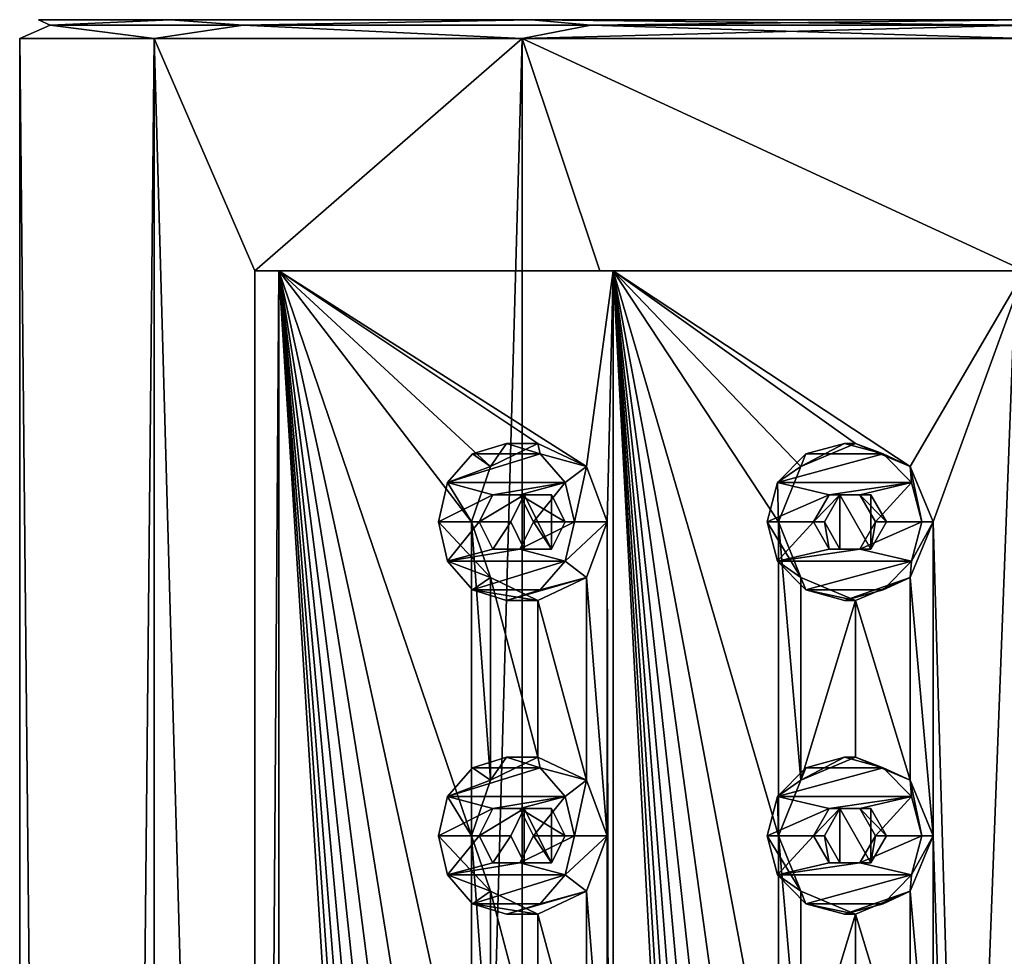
# Model space of a CAD drawing. Header units: millimetres. Extents: x -175 to 175, y 0 to 232.
# Tile 137 of 140: x -16 to 0, y 218 to 232. Entities that reach past the tile are written whole.
import ezdxf

# ---------------------------------------------------------------- set-up
doc = ezdxf.new("R2010")
doc.units = ezdxf.units.MM
doc.header["$LTSCALE"] = 65.185185
for name, color, linetype in [('10', 7, 'CONTINUOUS'), ('11', 7, 'CONTINUOUS'), ('13', 7, 'CONTINUOUS'), ('15', 7, 'CONTINUOUS'), ('17', 7, 'CONTINUOUS'), ('18', 7, 'CONTINUOUS'), ('19', 7, 'CONTINUOUS'), ('20', 7, 'CONTINUOUS'), ('21', 7, 'CONTINUOUS'), ('22', 7, 'CONTINUOUS'), ('223', 7, 'CONTINUOUS'), ('23', 7, 'CONTINUOUS'), ('24', 7, 'CONTINUOUS'), ('25', 7, 'CONTINUOUS'), ('251', 7, 'CONTINUOUS'), ('252', 7, 'CONTINUOUS'), ('26', 7, 'CONTINUOUS'), ('261', 7, 'CONTINUOUS'), ('262', 7, 'CONTINUOUS'), ('27', 7, 'CONTINUOUS'), ('38', 7, 'CONTINUOUS'), ('39', 7, 'CONTINUOUS'), ('40', 7, 'CONTINUOUS'), ('41', 7, 'CONTINUOUS'), ('42', 7, 'CONTINUOUS'), ('43', 7, 'CONTINUOUS'), ('44', 7, 'CONTINUOUS'), ('45', 7, 'CONTINUOUS'), ('46', 7, 'CONTINUOUS'), ('47', 7, 'CONTINUOUS')]:
    doc.layers.add(name, color=color, linetype=linetype)

msp = doc.modelspace()

# ---------------------------------------------------------------- linework, layer by layer
at = {"layer": '10', "linetype": 'CONTINUOUS'}
for points in [[(-15.7, 232.5, 0), (-13.596, 232.5, 7.851), (-13.596, 232.5, -7.851), (-15.7, 232.5, 0)], [(-13.596, 232.5, 7.851), (-7.848, 232.5, 13.598), (-13.596, 232.5, -7.851), (-13.596, 232.5, 7.851)], [(-13.596, 232.5, -7.851), (-7.848, 232.5, 13.598), (-7.848, 232.5, -13.598), (-13.596, 232.5, -7.851)], [(-7.848, 232.5, 13.598), (0, 232.5, 15.7), (-7.848, 232.5, -13.598), (-7.848, 232.5, 13.598)], [(-7.848, 232.5, -13.598), (0, 232.5, 15.7), (0, 232.5, -15.7), (-7.848, 232.5, -13.598)]]:
    msp.add_3dface(points, dxfattribs=at)
at = {"layer": '11', "linetype": 'CONTINUOUS'}
for points in [[(-16, 20.8, 0), (-13.856, 20.8, 8), (-16, 232.2, 0), (-16, 20.8, 0)], [(-16, 232.2, 0), (-13.856, 20.8, 8), (-13.856, 232.2, 8), (-16, 232.2, 0)], [(-13.856, 20.8, -8), (-16, 20.8, 0), (-13.856, 232.2, -8), (-13.856, 20.8, -8)], [(-13.856, 232.2, -8), (-16, 20.8, 0), (-16, 232.2, 0), (-13.856, 232.2, -8)], [(-13.856, 20.8, 8), (-8, 20.8, 13.856), (-13.856, 232.2, 8), (-13.856, 20.8, 8)], [(-13.856, 232.2, 8), (-8, 20.8, 13.856), (-12.257, 174.5, 10.285), (-13.856, 232.2, 8)], [(-8, 20.8, -13.856), (-13.856, 20.8, -8), (-8, 232.2, -13.856), (-8, 20.8, -13.856)], [(-8, 232.2, -13.856), (-13.856, 20.8, -8), (-13.856, 232.2, -8), (-8, 232.2, -13.856)], [(-8, 232.2, 13.856), (-13.856, 232.2, 8), (-12.257, 228.5, 10.285), (-8, 232.2, 13.856)], [(-12.257, 228.5, 10.285), (-13.856, 232.2, 8), (-12.257, 174.5, 10.285), (-12.257, 228.5, 10.285)], [(-6.762, 228.5, 14.501), (-8, 232.2, 13.856), (-12.257, 228.5, 10.285), (-6.762, 228.5, 14.501)], [(0, 20.8, -16), (-8, 20.8, -13.856), (0, 232.2, -16), (0, 20.8, -16)], [(0, 232.2, -16), (-8, 20.8, -13.856), (-8, 232.2, -13.856), (0, 232.2, -16)], [(0, 232.2, 16), (-8, 232.2, 13.856), (0, 228.5, 16), (0, 232.2, 16)], [(0, 228.5, 16), (-8, 232.2, 13.856), (-6.762, 228.5, 14.501), (0, 228.5, 16)]]:
    msp.add_3dface(points, dxfattribs=at)
at = {"layer": '13', "linetype": 'CONTINUOUS'}
for points in [[(-6.762, 228.5, 14.501), (-12.257, 228.5, 10.285), (-11.874, 228.5, 9.963), (-6.762, 228.5, 14.501)], [(-6.551, 228.5, 14.048), (-6.762, 228.5, 14.501), (-11.874, 228.5, 9.963), (-6.551, 228.5, 14.048)], [(0, 228.5, 16), (-6.762, 228.5, 14.501), (0, 228.5, 15.5), (0, 228.5, 16)], [(0, 228.5, 15.5), (-6.762, 228.5, 14.501), (-6.551, 228.5, 14.048), (0, 228.5, 15.5)]]:
    msp.add_3dface(points, dxfattribs=at)
at = {"layer": '15', "linetype": 'CONTINUOUS'}
for points in [[(-12.257, 228.5, 10.285), (-12.257, 174.5, 10.285), (-11.874, 228.5, 9.963), (-12.257, 228.5, 10.285)], [(-11.874, 228.5, 9.963), (-12.257, 174.5, 10.285), (-11.874, 174.5, 9.963), (-11.874, 228.5, 9.963)]]:
    msp.add_3dface(points, dxfattribs=at)
at = {"layer": '17', "linetype": 'CONTINUOUS'}
for points in [[(-6.551, 228.5, 14.048), (-11.874, 228.5, 9.963), (-6.972, 225.384, 13.843), (-6.551, 228.5, 14.048)], [(-11.874, 228.5, 9.963), (-11.874, 174.5, 9.963), (-8.807, 179.5, 12.755), (-11.874, 228.5, 9.963)], [(-11.874, 228.5, 9.963), (-8.807, 224.5, 12.755), (-8.503, 225.384, 12.96), (-11.874, 228.5, 9.963)], [(-8.807, 224.5, 12.755), (-11.874, 228.5, 9.963), (-8.807, 219.5, 12.755), (-8.807, 224.5, 12.755)], [(-6.972, 225.384, 13.843), (-11.874, 228.5, 9.963), (-7.75, 225.75, 13.423), (-6.972, 225.384, 13.843)], [(-7.75, 225.75, 13.423), (-11.874, 228.5, 9.963), (-8.503, 225.384, 12.96), (-7.75, 225.75, 13.423)], [(-8.807, 219.5, 12.755), (-11.874, 228.5, 9.963), (-8.807, 214.5, 12.755), (-8.807, 219.5, 12.755)], [(-8.807, 214.5, 12.755), (-11.874, 228.5, 9.963), (-8.807, 209.5, 12.755), (-8.807, 214.5, 12.755)], [(-8.807, 209.5, 12.755), (-11.874, 228.5, 9.963), (-8.807, 204.5, 12.755), (-8.807, 209.5, 12.755)], [(-8.807, 204.5, 12.755), (-11.874, 228.5, 9.963), (-8.807, 199.5, 12.755), (-8.807, 204.5, 12.755)], [(-8.807, 199.5, 12.755), (-11.874, 228.5, 9.963), (-8.807, 194.5, 12.755), (-8.807, 199.5, 12.755)], [(-8.807, 194.5, 12.755), (-11.874, 228.5, 9.963), (-8.807, 189.5, 12.755), (-8.807, 194.5, 12.755)], [(-8.807, 189.5, 12.755), (-11.874, 228.5, 9.963), (-8.807, 184.5, 12.755), (-8.807, 189.5, 12.755)], [(-8.807, 184.5, 12.755), (-11.874, 228.5, 9.963), (-8.807, 179.5, 12.755), (-8.807, 184.5, 12.755)], [(-6.642, 224.5, 14.005), (-6.551, 228.5, 14.048), (-6.972, 225.384, 13.843), (-6.642, 224.5, 14.005)], [(-6.551, 174.5, 14.048), (-6.551, 228.5, 14.048), (-6.642, 224.5, 14.005), (-6.551, 174.5, 14.048)], [(0, 228.5, 15.5), (-6.551, 228.5, 14.048), (-1.817, 225.384, 15.393), (0, 228.5, 15.5)], [(-6.551, 228.5, 14.048), (-6.551, 174.5, 14.048), (-3.914, 179.5, 14.998), (-6.551, 228.5, 14.048)], [(-1.817, 225.384, 15.393), (-6.551, 228.5, 14.048), (-2.692, 225.75, 15.265), (-1.817, 225.384, 15.393)], [(-2.692, 225.75, 15.265), (-6.551, 228.5, 14.048), (-3.558, 225.384, 15.086), (-2.692, 225.75, 15.265)], [(-3.558, 225.384, 15.086), (-6.551, 228.5, 14.048), (-3.914, 224.5, 14.998), (-3.558, 225.384, 15.086)], [(-3.914, 224.5, 14.998), (-6.551, 228.5, 14.048), (-3.914, 219.5, 14.998), (-3.914, 224.5, 14.998)], [(-3.914, 219.5, 14.998), (-6.551, 228.5, 14.048), (-3.914, 214.5, 14.998), (-3.914, 219.5, 14.998)], [(-3.914, 214.5, 14.998), (-6.551, 228.5, 14.048), (-3.914, 209.5, 14.998), (-3.914, 214.5, 14.998)], [(-3.914, 209.5, 14.998), (-6.551, 228.5, 14.048), (-3.914, 204.5, 14.998), (-3.914, 209.5, 14.998)], [(-3.914, 204.5, 14.998), (-6.551, 228.5, 14.048), (-3.914, 199.5, 14.998), (-3.914, 204.5, 14.998)], [(-3.914, 199.5, 14.998), (-6.551, 228.5, 14.048), (-3.914, 194.5, 14.998), (-3.914, 199.5, 14.998)], [(-3.914, 194.5, 14.998), (-6.551, 228.5, 14.048), (-3.914, 189.5, 14.998), (-3.914, 194.5, 14.998)], [(-3.914, 189.5, 14.998), (-6.551, 228.5, 14.048), (-3.914, 184.5, 14.998), (-3.914, 189.5, 14.998)], [(-3.914, 184.5, 14.998), (-6.551, 228.5, 14.048), (-3.914, 179.5, 14.998), (-3.914, 184.5, 14.998)], [(-1.452, 224.5, 15.432), (0, 228.5, 15.5), (-1.817, 225.384, 15.393), (-1.452, 224.5, 15.432)], [(0, 174.5, 15.5), (0, 228.5, 15.5), (-1.452, 224.5, 15.432), (0, 174.5, 15.5)], [(-8.503, 223.616, 12.96), (-8.807, 224.5, 12.755), (-8.503, 220.384, 12.96), (-8.503, 223.616, 12.96)], [(-8.503, 220.384, 12.96), (-8.807, 224.5, 12.755), (-8.807, 219.5, 12.755), (-8.503, 220.384, 12.96)], [(-6.642, 224.5, 14.005), (-6.972, 223.616, 13.843), (-6.642, 219.5, 14.005), (-6.642, 224.5, 14.005)], [(-6.551, 174.5, 14.048), (-6.642, 224.5, 14.005), (-6.642, 219.5, 14.005), (-6.551, 174.5, 14.048)], [(-3.558, 223.616, 15.086), (-3.914, 224.5, 14.998), (-3.558, 220.384, 15.086), (-3.558, 223.616, 15.086)], [(-3.558, 220.384, 15.086), (-3.914, 224.5, 14.998), (-3.914, 219.5, 14.998), (-3.558, 220.384, 15.086)], [(-1.452, 224.5, 15.432), (-1.817, 223.616, 15.393), (-1.452, 219.5, 15.432), (-1.452, 224.5, 15.432)], [(0, 174.5, 15.5), (-1.452, 224.5, 15.432), (-1.452, 219.5, 15.432), (0, 174.5, 15.5)], [(-7.75, 223.25, 13.423), (-8.503, 223.616, 12.96), (-7.75, 220.75, 13.423), (-7.75, 223.25, 13.423)], [(-7.75, 220.75, 13.423), (-8.503, 223.616, 12.96), (-8.503, 220.384, 12.96), (-7.75, 220.75, 13.423)], [(-6.972, 223.616, 13.843), (-7.75, 223.25, 13.423), (-6.972, 220.384, 13.843), (-6.972, 223.616, 13.843)], [(-6.642, 219.5, 14.005), (-6.972, 223.616, 13.843), (-6.972, 220.384, 13.843), (-6.642, 219.5, 14.005)], [(-2.692, 223.25, 15.265), (-3.558, 223.616, 15.086), (-3.558, 220.384, 15.086), (-2.692, 223.25, 15.265)], [(-1.817, 223.616, 15.393), (-2.692, 223.25, 15.265), (-1.817, 220.384, 15.393), (-1.817, 223.616, 15.393)], [(-1.452, 219.5, 15.432), (-1.817, 223.616, 15.393), (-1.817, 220.384, 15.393), (-1.452, 219.5, 15.432)], [(-6.972, 220.384, 13.843), (-7.75, 223.25, 13.423), (-7.75, 220.75, 13.423), (-6.972, 220.384, 13.843)], [(-2.692, 220.75, 15.265), (-2.692, 223.25, 15.265), (-3.558, 220.384, 15.086), (-2.692, 220.75, 15.265)], [(-1.817, 220.384, 15.393), (-2.692, 223.25, 15.265), (-2.692, 220.75, 15.265), (-1.817, 220.384, 15.393)], [(-8.503, 218.616, 12.96), (-8.807, 219.5, 12.755), (-8.503, 215.384, 12.96), (-8.503, 218.616, 12.96)], [(-8.503, 215.384, 12.96), (-8.807, 219.5, 12.755), (-8.807, 214.5, 12.755), (-8.503, 215.384, 12.96)], [(-6.642, 219.5, 14.005), (-6.972, 218.616, 13.843), (-6.642, 214.5, 14.005), (-6.642, 219.5, 14.005)], [(-6.551, 174.5, 14.048), (-6.642, 219.5, 14.005), (-6.642, 214.5, 14.005), (-6.551, 174.5, 14.048)], [(-3.558, 218.616, 15.086), (-3.914, 219.5, 14.998), (-3.558, 215.384, 15.086), (-3.558, 218.616, 15.086)], [(-3.558, 215.384, 15.086), (-3.914, 219.5, 14.998), (-3.914, 214.5, 14.998), (-3.558, 215.384, 15.086)], [(-1.452, 219.5, 15.432), (-1.817, 218.616, 15.393), (-1.452, 214.5, 15.432), (-1.452, 219.5, 15.432)], [(0, 174.5, 15.5), (-1.452, 219.5, 15.432), (-1.452, 214.5, 15.432), (0, 174.5, 15.5)], [(-7.75, 218.25, 13.423), (-8.503, 218.616, 12.96), (-7.75, 215.75, 13.423), (-7.75, 218.25, 13.423)], [(-7.75, 215.75, 13.423), (-8.503, 218.616, 12.96), (-8.503, 215.384, 12.96), (-7.75, 215.75, 13.423)], [(-6.972, 218.616, 13.843), (-7.75, 218.25, 13.423), (-6.972, 215.384, 13.843), (-6.972, 218.616, 13.843)], [(-6.642, 214.5, 14.005), (-6.972, 218.616, 13.843), (-6.972, 215.384, 13.843), (-6.642, 214.5, 14.005)], [(-2.692, 218.25, 15.265), (-3.558, 218.616, 15.086), (-3.558, 215.384, 15.086), (-2.692, 218.25, 15.265)], [(-1.817, 218.616, 15.393), (-2.692, 218.25, 15.265), (-1.817, 215.384, 15.393), (-1.817, 218.616, 15.393)], [(-1.452, 214.5, 15.432), (-1.817, 218.616, 15.393), (-1.817, 215.384, 15.393), (-1.452, 214.5, 15.432)], [(-6.972, 215.384, 13.843), (-7.75, 218.25, 13.423), (-7.75, 215.75, 13.423), (-6.972, 215.384, 13.843)], [(-2.692, 215.75, 15.265), (-2.692, 218.25, 15.265), (-3.558, 215.384, 15.086), (-2.692, 215.75, 15.265)], [(-1.817, 215.384, 15.393), (-2.692, 218.25, 15.265), (-2.692, 215.75, 15.265), (-1.817, 215.384, 15.393)]]:
    msp.add_3dface(points, dxfattribs=at)
at = {"layer": '18', "linetype": 'CONTINUOUS'}
for points in [[(-8.25, 225.75, 14.289), (-8.791, 225.583, 13.977), (-7.709, 225.583, 14.602), (-8.25, 225.75, 14.289)], [(-8.791, 225.583, 13.977), (-9.187, 225.125, 13.748), (-7.709, 225.583, 14.602), (-8.791, 225.583, 13.977)], [(-7.709, 225.583, 14.602), (-9.187, 225.125, 13.748), (-7.313, 225.125, 14.831), (-7.709, 225.583, 14.602)], [(-9.187, 225.125, 13.748), (-9.333, 224.5, 13.664), (-8.467, 224.933, 14.164), (-9.187, 225.125, 13.748)], [(-7.313, 225.125, 14.831), (-9.187, 225.125, 13.748), (-8.467, 224.933, 14.164), (-7.313, 225.125, 14.831)], [(-8.033, 224.933, 14.414), (-7.313, 225.125, 14.831), (-8.467, 224.933, 14.164), (-8.033, 224.933, 14.414)], [(-7.817, 224.5, 14.539), (-7.313, 225.125, 14.831), (-8.033, 224.933, 14.414), (-7.817, 224.5, 14.539)], [(-7.167, 224.5, 14.914), (-7.313, 225.125, 14.831), (-7.817, 224.5, 14.539), (-7.167, 224.5, 14.914)], [(-8.467, 224.933, 14.164), (-9.333, 224.5, 13.664), (-8.683, 224.5, 14.039), (-8.467, 224.933, 14.164)], [(-9.333, 224.5, 13.664), (-9.187, 223.875, 13.748), (-8.683, 224.5, 14.039), (-9.333, 224.5, 13.664)], [(-8.683, 224.5, 14.039), (-9.187, 223.875, 13.748), (-8.467, 224.067, 14.164), (-8.683, 224.5, 14.039)], [(-7.313, 223.875, 14.831), (-7.167, 224.5, 14.914), (-8.033, 224.067, 14.414), (-7.313, 223.875, 14.831)], [(-7.167, 224.5, 14.914), (-7.817, 224.5, 14.539), (-8.033, 224.067, 14.414), (-7.167, 224.5, 14.914)], [(-9.187, 223.875, 13.748), (-7.313, 223.875, 14.831), (-8.033, 224.067, 14.414), (-9.187, 223.875, 13.748)], [(-8.467, 224.067, 14.164), (-9.187, 223.875, 13.748), (-8.033, 224.067, 14.414), (-8.467, 224.067, 14.164)], [(-8.791, 223.417, 13.977), (-7.313, 223.875, 14.831), (-9.187, 223.875, 13.748), (-8.791, 223.417, 13.977)], [(-7.709, 223.417, 14.602), (-7.313, 223.875, 14.831), (-8.791, 223.417, 13.977), (-7.709, 223.417, 14.602)], [(-8.25, 223.25, 14.289), (-7.709, 223.417, 14.602), (-8.791, 223.417, 13.977), (-8.25, 223.25, 14.289)]]:
    msp.add_3dface(points, dxfattribs=at)
at = {"layer": '19', "linetype": 'CONTINUOUS'}
for points in [[(-8.503, 225.384, 12.96), (-8.791, 225.583, 13.977), (-8.25, 225.75, 14.289), (-8.503, 225.384, 12.96)], [(-7.75, 225.75, 13.423), (-8.503, 225.384, 12.96), (-8.25, 225.75, 14.289), (-7.75, 225.75, 13.423)], [(-7.75, 225.75, 13.423), (-8.25, 225.75, 14.289), (-7.709, 225.583, 14.602), (-7.75, 225.75, 13.423)], [(-6.972, 225.384, 13.843), (-7.75, 225.75, 13.423), (-7.709, 225.583, 14.602), (-6.972, 225.384, 13.843)], [(-8.503, 225.384, 12.96), (-9.187, 225.125, 13.748), (-8.791, 225.583, 13.977), (-8.503, 225.384, 12.96)], [(-6.972, 225.384, 13.843), (-7.709, 225.583, 14.602), (-7.313, 225.125, 14.831), (-6.972, 225.384, 13.843)], [(-8.503, 225.384, 12.96), (-8.807, 224.5, 12.755), (-9.187, 225.125, 13.748), (-8.503, 225.384, 12.96)], [(-7.167, 224.5, 14.914), (-6.972, 225.384, 13.843), (-7.313, 225.125, 14.831), (-7.167, 224.5, 14.914)], [(-6.642, 224.5, 14.005), (-6.972, 225.384, 13.843), (-7.167, 224.5, 14.914), (-6.642, 224.5, 14.005)], [(-8.807, 224.5, 12.755), (-9.333, 224.5, 13.664), (-9.187, 225.125, 13.748), (-8.807, 224.5, 12.755)]]:
    msp.add_3dface(points, dxfattribs=at)
at = {"layer": '20', "linetype": 'CONTINUOUS'}
for points in [[(-8.467, 224.933, 14.164), (-8.683, 224.5, 14.039), (-7.965, 224.933, 13.297), (-8.467, 224.933, 14.164)], [(-7.965, 224.933, 13.297), (-8.683, 224.5, 14.039), (-8.179, 224.5, 13.166), (-7.965, 224.933, 13.297)], [(-8.033, 224.933, 14.414), (-8.467, 224.933, 14.164), (-7.533, 224.933, 13.547), (-8.033, 224.933, 14.414)], [(-7.533, 224.933, 13.547), (-8.467, 224.933, 14.164), (-7.965, 224.933, 13.297), (-7.533, 224.933, 13.547)], [(-7.817, 224.5, 14.539), (-8.033, 224.933, 14.414), (-7.313, 224.5, 13.666), (-7.817, 224.5, 14.539)], [(-7.313, 224.5, 13.666), (-8.033, 224.933, 14.414), (-7.533, 224.933, 13.547), (-7.313, 224.5, 13.666)]]:
    msp.add_3dface(points, dxfattribs=at)
at = {"layer": '21', "linetype": 'CONTINUOUS'}
for points in [[(-8.807, 224.5, 12.755), (-8.503, 223.616, 12.96), (-9.333, 224.5, 13.664), (-8.807, 224.5, 12.755)], [(-8.503, 223.616, 12.96), (-9.187, 223.875, 13.748), (-9.333, 224.5, 13.664), (-8.503, 223.616, 12.96)], [(-6.972, 223.616, 13.843), (-6.642, 224.5, 14.005), (-7.313, 223.875, 14.831), (-6.972, 223.616, 13.843)], [(-6.642, 224.5, 14.005), (-7.167, 224.5, 14.914), (-7.313, 223.875, 14.831), (-6.642, 224.5, 14.005)], [(-8.503, 223.616, 12.96), (-8.791, 223.417, 13.977), (-9.187, 223.875, 13.748), (-8.503, 223.616, 12.96)], [(-6.972, 223.616, 13.843), (-7.313, 223.875, 14.831), (-7.709, 223.417, 14.602), (-6.972, 223.616, 13.843)], [(-8.503, 223.616, 12.96), (-7.75, 223.25, 13.423), (-8.791, 223.417, 13.977), (-8.503, 223.616, 12.96)], [(-7.75, 223.25, 13.423), (-6.972, 223.616, 13.843), (-8.25, 223.25, 14.289), (-7.75, 223.25, 13.423)], [(-6.972, 223.616, 13.843), (-7.709, 223.417, 14.602), (-8.25, 223.25, 14.289), (-6.972, 223.616, 13.843)], [(-7.75, 223.25, 13.423), (-8.25, 223.25, 14.289), (-8.791, 223.417, 13.977), (-7.75, 223.25, 13.423)]]:
    msp.add_3dface(points, dxfattribs=at)
at = {"layer": '22', "linetype": 'CONTINUOUS'}
for points in [[(-8.683, 224.5, 14.039), (-8.467, 224.067, 14.164), (-8.179, 224.5, 13.166), (-8.683, 224.5, 14.039)], [(-8.179, 224.5, 13.166), (-8.467, 224.067, 14.164), (-7.965, 224.067, 13.297), (-8.179, 224.5, 13.166)], [(-8.033, 224.067, 14.414), (-7.817, 224.5, 14.539), (-7.533, 224.067, 13.547), (-8.033, 224.067, 14.414)], [(-7.817, 224.5, 14.539), (-7.313, 224.5, 13.666), (-7.533, 224.067, 13.547), (-7.817, 224.5, 14.539)], [(-8.467, 224.067, 14.164), (-8.033, 224.067, 14.414), (-7.965, 224.067, 13.297), (-8.467, 224.067, 14.164)], [(-7.965, 224.067, 13.297), (-8.033, 224.067, 14.414), (-7.533, 224.067, 13.547), (-7.965, 224.067, 13.297)]]:
    msp.add_3dface(points, dxfattribs=at)
at = {"layer": '223', "linetype": 'CONTINUOUS'}
for points in [[(-13.856, 232.2, -8), (-16, 232.2, 0), (-15.513, 232.412, -3.541), (-13.856, 232.2, -8)], [(-16, 232.2, 0), (-13.856, 232.2, 8), (-15.513, 232.412, 3.541), (-16, 232.2, 0)], [(-16, 232.2, 0), (-15.513, 232.412, 3.541), (-15.513, 232.412, -3.541), (-16, 232.2, 0)], [(-13.596, 232.5, 7.851), (-15.7, 232.5, 0), (-15.513, 232.412, 3.541), (-13.596, 232.5, 7.851)], [(-15.7, 232.5, 0), (-13.596, 232.5, -7.851), (-15.513, 232.412, -3.541), (-15.7, 232.5, 0)], [(-15.513, 232.412, 3.541), (-15.7, 232.5, 0), (-15.513, 232.412, -3.541), (-15.513, 232.412, 3.541)], [(-12.441, 232.412, 9.921), (-13.596, 232.5, 7.851), (-15.513, 232.412, 3.541), (-12.441, 232.412, 9.921)], [(-15.513, 232.412, -3.541), (-13.596, 232.5, -7.851), (-12.441, 232.412, -9.921), (-15.513, 232.412, -3.541)], [(-13.856, 232.2, -8), (-15.513, 232.412, -3.541), (-12.441, 232.412, -9.921), (-13.856, 232.2, -8)], [(-13.856, 232.2, 8), (-12.441, 232.412, 9.921), (-15.513, 232.412, 3.541), (-13.856, 232.2, 8)], [(-8, 232.2, -13.856), (-13.856, 232.2, -8), (-12.441, 232.412, -9.921), (-8, 232.2, -13.856)], [(-13.856, 232.2, 8), (-8, 232.2, 13.856), (-12.441, 232.412, 9.921), (-13.856, 232.2, 8)], [(-7.848, 232.5, 13.598), (-13.596, 232.5, 7.851), (-12.441, 232.412, 9.921), (-7.848, 232.5, 13.598)], [(-13.596, 232.5, -7.851), (-7.848, 232.5, -13.598), (-12.441, 232.412, -9.921), (-13.596, 232.5, -7.851)], [(-6.904, 232.412, 14.336), (-7.848, 232.5, 13.598), (-12.441, 232.412, 9.921), (-6.904, 232.412, 14.336)], [(-12.441, 232.412, -9.921), (-7.848, 232.5, -13.598), (-6.904, 232.412, -14.336), (-12.441, 232.412, -9.921)], [(-8, 232.2, -13.856), (-12.441, 232.412, -9.921), (-6.904, 232.412, -14.336), (-8, 232.2, -13.856)], [(-8, 232.2, 13.856), (-6.904, 232.412, 14.336), (-12.441, 232.412, 9.921), (-8, 232.2, 13.856)], [(0, 232.2, -16), (-8, 232.2, -13.856), (0, 232.412, -15.912), (0, 232.2, -16)], [(-8, 232.2, -13.856), (-6.904, 232.412, -14.336), (0, 232.412, -15.912), (-8, 232.2, -13.856)], [(-8, 232.2, 13.856), (0, 232.2, 16), (-6.904, 232.412, 14.336), (-8, 232.2, 13.856)], [(0, 232.5, 15.7), (-7.848, 232.5, 13.598), (0, 232.412, 15.912), (0, 232.5, 15.7)], [(0, 232.412, 15.912), (-7.848, 232.5, 13.598), (-6.904, 232.412, 14.336), (0, 232.412, 15.912)], [(-7.848, 232.5, -13.598), (0, 232.5, -15.7), (-6.904, 232.412, -14.336), (-7.848, 232.5, -13.598)], [(-6.904, 232.412, -14.336), (0, 232.5, -15.7), (0, 232.412, -15.912), (-6.904, 232.412, -14.336)], [(0, 232.2, 16), (0, 232.412, 15.912), (-6.904, 232.412, 14.336), (0, 232.2, 16)]]:
    msp.add_3dface(points, dxfattribs=at)
at = {"layer": '23', "linetype": 'CONTINUOUS'}
for points in [[(-2.865, 225.75, 16.249), (-3.481, 225.583, 16.141), (-2.25, 225.583, 16.358), (-2.865, 225.75, 16.249)], [(-3.481, 225.583, 16.141), (-3.931, 225.125, 16.061), (-2.25, 225.583, 16.358), (-3.481, 225.583, 16.141)], [(-2.25, 225.583, 16.358), (-3.931, 225.125, 16.061), (-1.799, 225.125, 16.437), (-2.25, 225.583, 16.358)], [(-3.931, 225.125, 16.061), (-4.096, 224.5, 16.032), (-3.111, 224.933, 16.206), (-3.931, 225.125, 16.061)], [(-1.799, 225.125, 16.437), (-3.931, 225.125, 16.061), (-3.111, 224.933, 16.206), (-1.799, 225.125, 16.437)], [(-2.619, 224.933, 16.293), (-1.799, 225.125, 16.437), (-3.111, 224.933, 16.206), (-2.619, 224.933, 16.293)], [(-2.373, 224.5, 16.336), (-1.799, 225.125, 16.437), (-2.619, 224.933, 16.293), (-2.373, 224.5, 16.336)], [(-1.634, 224.5, 16.466), (-1.799, 225.125, 16.437), (-2.373, 224.5, 16.336), (-1.634, 224.5, 16.466)], [(-3.111, 224.933, 16.206), (-4.096, 224.5, 16.032), (-3.358, 224.5, 16.163), (-3.111, 224.933, 16.206)], [(-4.096, 224.5, 16.032), (-3.931, 223.875, 16.061), (-3.358, 224.5, 16.163), (-4.096, 224.5, 16.032)], [(-3.358, 224.5, 16.163), (-3.931, 223.875, 16.061), (-3.111, 224.067, 16.206), (-3.358, 224.5, 16.163)], [(-1.799, 223.875, 16.437), (-1.634, 224.5, 16.466), (-2.619, 224.067, 16.293), (-1.799, 223.875, 16.437)], [(-1.634, 224.5, 16.466), (-2.373, 224.5, 16.336), (-2.619, 224.067, 16.293), (-1.634, 224.5, 16.466)], [(-3.931, 223.875, 16.061), (-1.799, 223.875, 16.437), (-2.619, 224.067, 16.293), (-3.931, 223.875, 16.061)], [(-3.111, 224.067, 16.206), (-3.931, 223.875, 16.061), (-2.619, 224.067, 16.293), (-3.111, 224.067, 16.206)], [(-3.481, 223.417, 16.141), (-1.799, 223.875, 16.437), (-3.931, 223.875, 16.061), (-3.481, 223.417, 16.141)], [(-2.25, 223.417, 16.358), (-1.799, 223.875, 16.437), (-3.481, 223.417, 16.141), (-2.25, 223.417, 16.358)], [(-2.865, 223.25, 16.249), (-2.25, 223.417, 16.358), (-3.481, 223.417, 16.141), (-2.865, 223.25, 16.249)]]:
    msp.add_3dface(points, dxfattribs=at)
at = {"layer": '24', "linetype": 'CONTINUOUS'}
for points in [[(-2.692, 225.75, 15.265), (-3.558, 225.384, 15.086), (-2.865, 225.75, 16.249), (-2.692, 225.75, 15.265)], [(-3.558, 225.384, 15.086), (-3.481, 225.583, 16.141), (-2.865, 225.75, 16.249), (-3.558, 225.384, 15.086)], [(-2.692, 225.75, 15.265), (-2.865, 225.75, 16.249), (-2.25, 225.583, 16.358), (-2.692, 225.75, 15.265)], [(-1.817, 225.384, 15.393), (-2.692, 225.75, 15.265), (-2.25, 225.583, 16.358), (-1.817, 225.384, 15.393)], [(-3.558, 225.384, 15.086), (-3.931, 225.125, 16.061), (-3.481, 225.583, 16.141), (-3.558, 225.384, 15.086)], [(-1.817, 225.384, 15.393), (-2.25, 225.583, 16.358), (-1.799, 225.125, 16.437), (-1.817, 225.384, 15.393)], [(-3.558, 225.384, 15.086), (-3.914, 224.5, 14.998), (-3.931, 225.125, 16.061), (-3.558, 225.384, 15.086)], [(-1.452, 224.5, 15.432), (-1.817, 225.384, 15.393), (-1.634, 224.5, 16.466), (-1.452, 224.5, 15.432)], [(-1.634, 224.5, 16.466), (-1.817, 225.384, 15.393), (-1.799, 225.125, 16.437), (-1.634, 224.5, 16.466)], [(-3.914, 224.5, 14.998), (-4.096, 224.5, 16.032), (-3.931, 225.125, 16.061), (-3.914, 224.5, 14.998)]]:
    msp.add_3dface(points, dxfattribs=at)
at = {"layer": '25', "linetype": 'CONTINUOUS'}
for points in [[(-3.111, 224.933, 16.206), (-3.358, 224.5, 16.163), (-2.937, 224.933, 15.219), (-3.111, 224.933, 16.206)], [(-3.358, 224.5, 16.163), (-3.183, 224.5, 15.17), (-2.937, 224.933, 15.219), (-3.358, 224.5, 16.163)], [(-2.619, 224.933, 16.293), (-3.111, 224.933, 16.206), (-2.445, 224.933, 15.306), (-2.619, 224.933, 16.293)], [(-2.445, 224.933, 15.306), (-3.111, 224.933, 16.206), (-2.937, 224.933, 15.219), (-2.445, 224.933, 15.306)], [(-2.373, 224.5, 16.336), (-2.619, 224.933, 16.293), (-2.198, 224.5, 15.343), (-2.373, 224.5, 16.336)], [(-2.198, 224.5, 15.343), (-2.619, 224.933, 16.293), (-2.445, 224.933, 15.306), (-2.198, 224.5, 15.343)]]:
    msp.add_3dface(points, dxfattribs=at)
at = {"layer": '251', "linetype": 'CONTINUOUS'}
for points in [[(-7.965, 219.933, 13.297), (-8.179, 219.5, 13.166), (-7.965, 219.067, 13.297), (-7.965, 219.933, 13.297)], [(-7.533, 219.933, 13.547), (-7.965, 219.933, 13.297), (-7.533, 219.067, 13.547), (-7.533, 219.933, 13.547)], [(-7.965, 219.933, 13.297), (-7.965, 219.067, 13.297), (-7.533, 219.067, 13.547), (-7.965, 219.933, 13.297)], [(-7.313, 219.5, 13.666), (-7.533, 219.933, 13.547), (-7.533, 219.067, 13.547), (-7.313, 219.5, 13.666)]]:
    msp.add_3dface(points, dxfattribs=at)
at = {"layer": '252', "linetype": 'CONTINUOUS'}
for points in [[(-7.965, 224.933, 13.297), (-8.179, 224.5, 13.166), (-7.965, 224.067, 13.297), (-7.965, 224.933, 13.297)], [(-7.533, 224.933, 13.547), (-7.965, 224.933, 13.297), (-7.533, 224.067, 13.547), (-7.533, 224.933, 13.547)], [(-7.965, 224.933, 13.297), (-7.965, 224.067, 13.297), (-7.533, 224.067, 13.547), (-7.965, 224.933, 13.297)], [(-7.313, 224.5, 13.666), (-7.533, 224.933, 13.547), (-7.533, 224.067, 13.547), (-7.313, 224.5, 13.666)]]:
    msp.add_3dface(points, dxfattribs=at)
at = {"layer": '26', "linetype": 'CONTINUOUS'}
for points in [[(-3.914, 224.5, 14.998), (-3.558, 223.616, 15.086), (-4.096, 224.5, 16.032), (-3.914, 224.5, 14.998)], [(-3.558, 223.616, 15.086), (-3.931, 223.875, 16.061), (-4.096, 224.5, 16.032), (-3.558, 223.616, 15.086)], [(-1.817, 223.616, 15.393), (-1.452, 224.5, 15.432), (-1.799, 223.875, 16.437), (-1.817, 223.616, 15.393)], [(-1.452, 224.5, 15.432), (-1.634, 224.5, 16.466), (-1.799, 223.875, 16.437), (-1.452, 224.5, 15.432)], [(-3.558, 223.616, 15.086), (-3.481, 223.417, 16.141), (-3.931, 223.875, 16.061), (-3.558, 223.616, 15.086)], [(-1.817, 223.616, 15.393), (-1.799, 223.875, 16.437), (-2.25, 223.417, 16.358), (-1.817, 223.616, 15.393)], [(-3.558, 223.616, 15.086), (-2.692, 223.25, 15.265), (-3.481, 223.417, 16.141), (-3.558, 223.616, 15.086)], [(-2.692, 223.25, 15.265), (-1.817, 223.616, 15.393), (-2.865, 223.25, 16.249), (-2.692, 223.25, 15.265)], [(-1.817, 223.616, 15.393), (-2.25, 223.417, 16.358), (-2.865, 223.25, 16.249), (-1.817, 223.616, 15.393)], [(-2.692, 223.25, 15.265), (-2.865, 223.25, 16.249), (-3.481, 223.417, 16.141), (-2.692, 223.25, 15.265)]]:
    msp.add_3dface(points, dxfattribs=at)
at = {"layer": '261', "linetype": 'CONTINUOUS'}
for points in [[(-2.937, 219.933, 15.219), (-3.183, 219.5, 15.17), (-2.937, 219.067, 15.219), (-2.937, 219.933, 15.219)], [(-2.445, 219.933, 15.306), (-2.937, 219.933, 15.219), (-2.445, 219.067, 15.306), (-2.445, 219.933, 15.306)], [(-2.937, 219.933, 15.219), (-2.937, 219.067, 15.219), (-2.445, 219.067, 15.306), (-2.937, 219.933, 15.219)], [(-2.198, 219.5, 15.343), (-2.445, 219.933, 15.306), (-2.445, 219.067, 15.306), (-2.198, 219.5, 15.343)]]:
    msp.add_3dface(points, dxfattribs=at)
at = {"layer": '262', "linetype": 'CONTINUOUS'}
for points in [[(-2.937, 224.933, 15.219), (-3.183, 224.5, 15.17), (-2.937, 224.067, 15.219), (-2.937, 224.933, 15.219)], [(-2.445, 224.933, 15.306), (-2.937, 224.933, 15.219), (-2.445, 224.067, 15.306), (-2.445, 224.933, 15.306)], [(-2.937, 224.933, 15.219), (-2.937, 224.067, 15.219), (-2.445, 224.067, 15.306), (-2.937, 224.933, 15.219)], [(-2.198, 224.5, 15.343), (-2.445, 224.933, 15.306), (-2.445, 224.067, 15.306), (-2.198, 224.5, 15.343)]]:
    msp.add_3dface(points, dxfattribs=at)
at = {"layer": '27', "linetype": 'CONTINUOUS'}
for points in [[(-3.358, 224.5, 16.163), (-3.111, 224.067, 16.206), (-3.183, 224.5, 15.17), (-3.358, 224.5, 16.163)], [(-3.183, 224.5, 15.17), (-3.111, 224.067, 16.206), (-2.937, 224.067, 15.219), (-3.183, 224.5, 15.17)], [(-2.619, 224.067, 16.293), (-2.373, 224.5, 16.336), (-2.445, 224.067, 15.306), (-2.619, 224.067, 16.293)], [(-2.373, 224.5, 16.336), (-2.198, 224.5, 15.343), (-2.445, 224.067, 15.306), (-2.373, 224.5, 16.336)], [(-3.111, 224.067, 16.206), (-2.619, 224.067, 16.293), (-2.937, 224.067, 15.219), (-3.111, 224.067, 16.206)], [(-2.937, 224.067, 15.219), (-2.619, 224.067, 16.293), (-2.445, 224.067, 15.306), (-2.937, 224.067, 15.219)]]:
    msp.add_3dface(points, dxfattribs=at)
at = {"layer": '38', "linetype": 'CONTINUOUS'}
for points in [[(-8.25, 220.75, 14.289), (-8.791, 220.583, 13.977), (-7.709, 220.583, 14.602), (-8.25, 220.75, 14.289)], [(-8.791, 220.583, 13.977), (-9.187, 220.125, 13.748), (-7.709, 220.583, 14.602), (-8.791, 220.583, 13.977)], [(-7.709, 220.583, 14.602), (-9.187, 220.125, 13.748), (-7.313, 220.125, 14.831), (-7.709, 220.583, 14.602)], [(-9.187, 220.125, 13.748), (-9.333, 219.5, 13.664), (-8.467, 219.933, 14.164), (-9.187, 220.125, 13.748)], [(-7.313, 220.125, 14.831), (-9.187, 220.125, 13.748), (-8.467, 219.933, 14.164), (-7.313, 220.125, 14.831)], [(-8.033, 219.933, 14.414), (-7.313, 220.125, 14.831), (-8.467, 219.933, 14.164), (-8.033, 219.933, 14.414)], [(-7.817, 219.5, 14.539), (-7.313, 220.125, 14.831), (-8.033, 219.933, 14.414), (-7.817, 219.5, 14.539)], [(-7.167, 219.5, 14.914), (-7.313, 220.125, 14.831), (-7.817, 219.5, 14.539), (-7.167, 219.5, 14.914)], [(-8.467, 219.933, 14.164), (-9.333, 219.5, 13.664), (-8.683, 219.5, 14.039), (-8.467, 219.933, 14.164)], [(-9.333, 219.5, 13.664), (-9.187, 218.875, 13.748), (-8.683, 219.5, 14.039), (-9.333, 219.5, 13.664)], [(-8.683, 219.5, 14.039), (-9.187, 218.875, 13.748), (-8.467, 219.067, 14.164), (-8.683, 219.5, 14.039)], [(-7.313, 218.875, 14.831), (-7.167, 219.5, 14.914), (-8.033, 219.067, 14.414), (-7.313, 218.875, 14.831)], [(-7.167, 219.5, 14.914), (-7.817, 219.5, 14.539), (-8.033, 219.067, 14.414), (-7.167, 219.5, 14.914)], [(-9.187, 218.875, 13.748), (-7.313, 218.875, 14.831), (-8.033, 219.067, 14.414), (-9.187, 218.875, 13.748)], [(-8.467, 219.067, 14.164), (-9.187, 218.875, 13.748), (-8.033, 219.067, 14.414), (-8.467, 219.067, 14.164)], [(-8.791, 218.417, 13.977), (-7.313, 218.875, 14.831), (-9.187, 218.875, 13.748), (-8.791, 218.417, 13.977)], [(-7.709, 218.417, 14.602), (-7.313, 218.875, 14.831), (-8.791, 218.417, 13.977), (-7.709, 218.417, 14.602)], [(-8.25, 218.25, 14.289), (-7.709, 218.417, 14.602), (-8.791, 218.417, 13.977), (-8.25, 218.25, 14.289)]]:
    msp.add_3dface(points, dxfattribs=at)
at = {"layer": '39', "linetype": 'CONTINUOUS'}
for points in [[(-8.503, 220.384, 12.96), (-8.791, 220.583, 13.977), (-8.25, 220.75, 14.289), (-8.503, 220.384, 12.96)], [(-7.75, 220.75, 13.423), (-8.503, 220.384, 12.96), (-8.25, 220.75, 14.289), (-7.75, 220.75, 13.423)], [(-7.75, 220.75, 13.423), (-8.25, 220.75, 14.289), (-7.709, 220.583, 14.602), (-7.75, 220.75, 13.423)], [(-6.972, 220.384, 13.843), (-7.75, 220.75, 13.423), (-7.709, 220.583, 14.602), (-6.972, 220.384, 13.843)], [(-8.503, 220.384, 12.96), (-9.187, 220.125, 13.748), (-8.791, 220.583, 13.977), (-8.503, 220.384, 12.96)], [(-6.972, 220.384, 13.843), (-7.709, 220.583, 14.602), (-7.313, 220.125, 14.831), (-6.972, 220.384, 13.843)], [(-8.503, 220.384, 12.96), (-8.807, 219.5, 12.755), (-9.187, 220.125, 13.748), (-8.503, 220.384, 12.96)], [(-7.167, 219.5, 14.914), (-6.972, 220.384, 13.843), (-7.313, 220.125, 14.831), (-7.167, 219.5, 14.914)], [(-6.642, 219.5, 14.005), (-6.972, 220.384, 13.843), (-7.167, 219.5, 14.914), (-6.642, 219.5, 14.005)], [(-8.807, 219.5, 12.755), (-9.333, 219.5, 13.664), (-9.187, 220.125, 13.748), (-8.807, 219.5, 12.755)]]:
    msp.add_3dface(points, dxfattribs=at)
at = {"layer": '40', "linetype": 'CONTINUOUS'}
for points in [[(-8.467, 219.933, 14.164), (-8.683, 219.5, 14.039), (-7.965, 219.933, 13.297), (-8.467, 219.933, 14.164)], [(-7.965, 219.933, 13.297), (-8.683, 219.5, 14.039), (-8.179, 219.5, 13.166), (-7.965, 219.933, 13.297)], [(-8.033, 219.933, 14.414), (-8.467, 219.933, 14.164), (-7.533, 219.933, 13.547), (-8.033, 219.933, 14.414)], [(-7.533, 219.933, 13.547), (-8.467, 219.933, 14.164), (-7.965, 219.933, 13.297), (-7.533, 219.933, 13.547)], [(-7.817, 219.5, 14.539), (-8.033, 219.933, 14.414), (-7.313, 219.5, 13.666), (-7.817, 219.5, 14.539)], [(-7.313, 219.5, 13.666), (-8.033, 219.933, 14.414), (-7.533, 219.933, 13.547), (-7.313, 219.5, 13.666)]]:
    msp.add_3dface(points, dxfattribs=at)
at = {"layer": '41', "linetype": 'CONTINUOUS'}
for points in [[(-8.807, 219.5, 12.755), (-8.503, 218.616, 12.96), (-9.333, 219.5, 13.664), (-8.807, 219.5, 12.755)], [(-8.503, 218.616, 12.96), (-9.187, 218.875, 13.748), (-9.333, 219.5, 13.664), (-8.503, 218.616, 12.96)], [(-6.972, 218.616, 13.843), (-6.642, 219.5, 14.005), (-7.313, 218.875, 14.831), (-6.972, 218.616, 13.843)], [(-6.642, 219.5, 14.005), (-7.167, 219.5, 14.914), (-7.313, 218.875, 14.831), (-6.642, 219.5, 14.005)], [(-8.503, 218.616, 12.96), (-8.791, 218.417, 13.977), (-9.187, 218.875, 13.748), (-8.503, 218.616, 12.96)], [(-6.972, 218.616, 13.843), (-7.313, 218.875, 14.831), (-7.709, 218.417, 14.602), (-6.972, 218.616, 13.843)], [(-8.503, 218.616, 12.96), (-7.75, 218.25, 13.423), (-8.791, 218.417, 13.977), (-8.503, 218.616, 12.96)], [(-7.75, 218.25, 13.423), (-6.972, 218.616, 13.843), (-8.25, 218.25, 14.289), (-7.75, 218.25, 13.423)], [(-6.972, 218.616, 13.843), (-7.709, 218.417, 14.602), (-8.25, 218.25, 14.289), (-6.972, 218.616, 13.843)], [(-7.75, 218.25, 13.423), (-8.25, 218.25, 14.289), (-8.791, 218.417, 13.977), (-7.75, 218.25, 13.423)]]:
    msp.add_3dface(points, dxfattribs=at)
at = {"layer": '42', "linetype": 'CONTINUOUS'}
for points in [[(-8.683, 219.5, 14.039), (-8.467, 219.067, 14.164), (-8.179, 219.5, 13.166), (-8.683, 219.5, 14.039)], [(-8.179, 219.5, 13.166), (-8.467, 219.067, 14.164), (-7.965, 219.067, 13.297), (-8.179, 219.5, 13.166)], [(-8.033, 219.067, 14.414), (-7.817, 219.5, 14.539), (-7.533, 219.067, 13.547), (-8.033, 219.067, 14.414)], [(-7.817, 219.5, 14.539), (-7.313, 219.5, 13.666), (-7.533, 219.067, 13.547), (-7.817, 219.5, 14.539)], [(-8.467, 219.067, 14.164), (-8.033, 219.067, 14.414), (-7.965, 219.067, 13.297), (-8.467, 219.067, 14.164)], [(-7.965, 219.067, 13.297), (-8.033, 219.067, 14.414), (-7.533, 219.067, 13.547), (-7.965, 219.067, 13.297)]]:
    msp.add_3dface(points, dxfattribs=at)
at = {"layer": '43', "linetype": 'CONTINUOUS'}
for points in [[(-2.865, 220.75, 16.249), (-3.481, 220.583, 16.141), (-2.25, 220.583, 16.358), (-2.865, 220.75, 16.249)], [(-3.481, 220.583, 16.141), (-3.931, 220.125, 16.061), (-2.25, 220.583, 16.358), (-3.481, 220.583, 16.141)], [(-2.25, 220.583, 16.358), (-3.931, 220.125, 16.061), (-1.799, 220.125, 16.437), (-2.25, 220.583, 16.358)], [(-3.931, 220.125, 16.061), (-4.096, 219.5, 16.032), (-3.111, 219.933, 16.206), (-3.931, 220.125, 16.061)], [(-1.799, 220.125, 16.437), (-3.931, 220.125, 16.061), (-3.111, 219.933, 16.206), (-1.799, 220.125, 16.437)], [(-2.619, 219.933, 16.293), (-1.799, 220.125, 16.437), (-3.111, 219.933, 16.206), (-2.619, 219.933, 16.293)], [(-2.373, 219.5, 16.336), (-1.799, 220.125, 16.437), (-2.619, 219.933, 16.293), (-2.373, 219.5, 16.336)], [(-1.634, 219.5, 16.466), (-1.799, 220.125, 16.437), (-2.373, 219.5, 16.336), (-1.634, 219.5, 16.466)], [(-3.111, 219.933, 16.206), (-4.096, 219.5, 16.032), (-3.358, 219.5, 16.163), (-3.111, 219.933, 16.206)], [(-4.096, 219.5, 16.032), (-3.931, 218.875, 16.061), (-3.358, 219.5, 16.163), (-4.096, 219.5, 16.032)], [(-3.358, 219.5, 16.163), (-3.931, 218.875, 16.061), (-3.111, 219.067, 16.206), (-3.358, 219.5, 16.163)], [(-1.799, 218.875, 16.437), (-1.634, 219.5, 16.466), (-2.619, 219.067, 16.293), (-1.799, 218.875, 16.437)], [(-1.634, 219.5, 16.466), (-2.373, 219.5, 16.336), (-2.619, 219.067, 16.293), (-1.634, 219.5, 16.466)], [(-3.931, 218.875, 16.061), (-1.799, 218.875, 16.437), (-2.619, 219.067, 16.293), (-3.931, 218.875, 16.061)], [(-3.111, 219.067, 16.206), (-3.931, 218.875, 16.061), (-2.619, 219.067, 16.293), (-3.111, 219.067, 16.206)], [(-3.481, 218.417, 16.141), (-1.799, 218.875, 16.437), (-3.931, 218.875, 16.061), (-3.481, 218.417, 16.141)], [(-2.25, 218.417, 16.358), (-1.799, 218.875, 16.437), (-3.481, 218.417, 16.141), (-2.25, 218.417, 16.358)], [(-2.865, 218.25, 16.249), (-2.25, 218.417, 16.358), (-3.481, 218.417, 16.141), (-2.865, 218.25, 16.249)]]:
    msp.add_3dface(points, dxfattribs=at)
at = {"layer": '44', "linetype": 'CONTINUOUS'}
for points in [[(-2.692, 220.75, 15.265), (-3.558, 220.384, 15.086), (-2.865, 220.75, 16.249), (-2.692, 220.75, 15.265)], [(-3.558, 220.384, 15.086), (-3.481, 220.583, 16.141), (-2.865, 220.75, 16.249), (-3.558, 220.384, 15.086)], [(-2.692, 220.75, 15.265), (-2.865, 220.75, 16.249), (-2.25, 220.583, 16.358), (-2.692, 220.75, 15.265)], [(-1.817, 220.384, 15.393), (-2.692, 220.75, 15.265), (-2.25, 220.583, 16.358), (-1.817, 220.384, 15.393)], [(-3.558, 220.384, 15.086), (-3.931, 220.125, 16.061), (-3.481, 220.583, 16.141), (-3.558, 220.384, 15.086)], [(-1.817, 220.384, 15.393), (-2.25, 220.583, 16.358), (-1.799, 220.125, 16.437), (-1.817, 220.384, 15.393)], [(-3.558, 220.384, 15.086), (-3.914, 219.5, 14.998), (-3.931, 220.125, 16.061), (-3.558, 220.384, 15.086)], [(-1.452, 219.5, 15.432), (-1.817, 220.384, 15.393), (-1.634, 219.5, 16.466), (-1.452, 219.5, 15.432)], [(-1.634, 219.5, 16.466), (-1.817, 220.384, 15.393), (-1.799, 220.125, 16.437), (-1.634, 219.5, 16.466)], [(-3.914, 219.5, 14.998), (-4.096, 219.5, 16.032), (-3.931, 220.125, 16.061), (-3.914, 219.5, 14.998)]]:
    msp.add_3dface(points, dxfattribs=at)
at = {"layer": '45', "linetype": 'CONTINUOUS'}
for points in [[(-3.111, 219.933, 16.206), (-3.358, 219.5, 16.163), (-2.937, 219.933, 15.219), (-3.111, 219.933, 16.206)], [(-2.937, 219.933, 15.219), (-3.358, 219.5, 16.163), (-3.183, 219.5, 15.17), (-2.937, 219.933, 15.219)], [(-2.619, 219.933, 16.293), (-3.111, 219.933, 16.206), (-2.445, 219.933, 15.306), (-2.619, 219.933, 16.293)], [(-2.445, 219.933, 15.306), (-3.111, 219.933, 16.206), (-2.937, 219.933, 15.219), (-2.445, 219.933, 15.306)], [(-2.373, 219.5, 16.336), (-2.619, 219.933, 16.293), (-2.198, 219.5, 15.343), (-2.373, 219.5, 16.336)], [(-2.198, 219.5, 15.343), (-2.619, 219.933, 16.293), (-2.445, 219.933, 15.306), (-2.198, 219.5, 15.343)]]:
    msp.add_3dface(points, dxfattribs=at)
at = {"layer": '46', "linetype": 'CONTINUOUS'}
for points in [[(-3.914, 219.5, 14.998), (-3.558, 218.616, 15.086), (-4.096, 219.5, 16.032), (-3.914, 219.5, 14.998)], [(-3.558, 218.616, 15.086), (-3.931, 218.875, 16.061), (-4.096, 219.5, 16.032), (-3.558, 218.616, 15.086)], [(-1.817, 218.616, 15.393), (-1.452, 219.5, 15.432), (-1.799, 218.875, 16.437), (-1.817, 218.616, 15.393)], [(-1.452, 219.5, 15.432), (-1.634, 219.5, 16.466), (-1.799, 218.875, 16.437), (-1.452, 219.5, 15.432)], [(-3.558, 218.616, 15.086), (-3.481, 218.417, 16.141), (-3.931, 218.875, 16.061), (-3.558, 218.616, 15.086)], [(-1.817, 218.616, 15.393), (-1.799, 218.875, 16.437), (-2.25, 218.417, 16.358), (-1.817, 218.616, 15.393)], [(-3.558, 218.616, 15.086), (-2.692, 218.25, 15.265), (-3.481, 218.417, 16.141), (-3.558, 218.616, 15.086)], [(-2.692, 218.25, 15.265), (-1.817, 218.616, 15.393), (-2.865, 218.25, 16.249), (-2.692, 218.25, 15.265)], [(-1.817, 218.616, 15.393), (-2.25, 218.417, 16.358), (-2.865, 218.25, 16.249), (-1.817, 218.616, 15.393)], [(-2.692, 218.25, 15.265), (-2.865, 218.25, 16.249), (-3.481, 218.417, 16.141), (-2.692, 218.25, 15.265)]]:
    msp.add_3dface(points, dxfattribs=at)
at = {"layer": '47', "linetype": 'CONTINUOUS'}
for points in [[(-3.358, 219.5, 16.163), (-3.111, 219.067, 16.206), (-3.183, 219.5, 15.17), (-3.358, 219.5, 16.163)], [(-3.183, 219.5, 15.17), (-3.111, 219.067, 16.206), (-2.937, 219.067, 15.219), (-3.183, 219.5, 15.17)], [(-2.619, 219.067, 16.293), (-2.373, 219.5, 16.336), (-2.445, 219.067, 15.306), (-2.619, 219.067, 16.293)], [(-2.373, 219.5, 16.336), (-2.198, 219.5, 15.343), (-2.445, 219.067, 15.306), (-2.373, 219.5, 16.336)], [(-3.111, 219.067, 16.206), (-2.619, 219.067, 16.293), (-2.937, 219.067, 15.219), (-3.111, 219.067, 16.206)], [(-2.937, 219.067, 15.219), (-2.619, 219.067, 16.293), (-2.445, 219.067, 15.306), (-2.937, 219.067, 15.219)]]:
    msp.add_3dface(points, dxfattribs=at)

doc.saveas('drawing.dxf')
